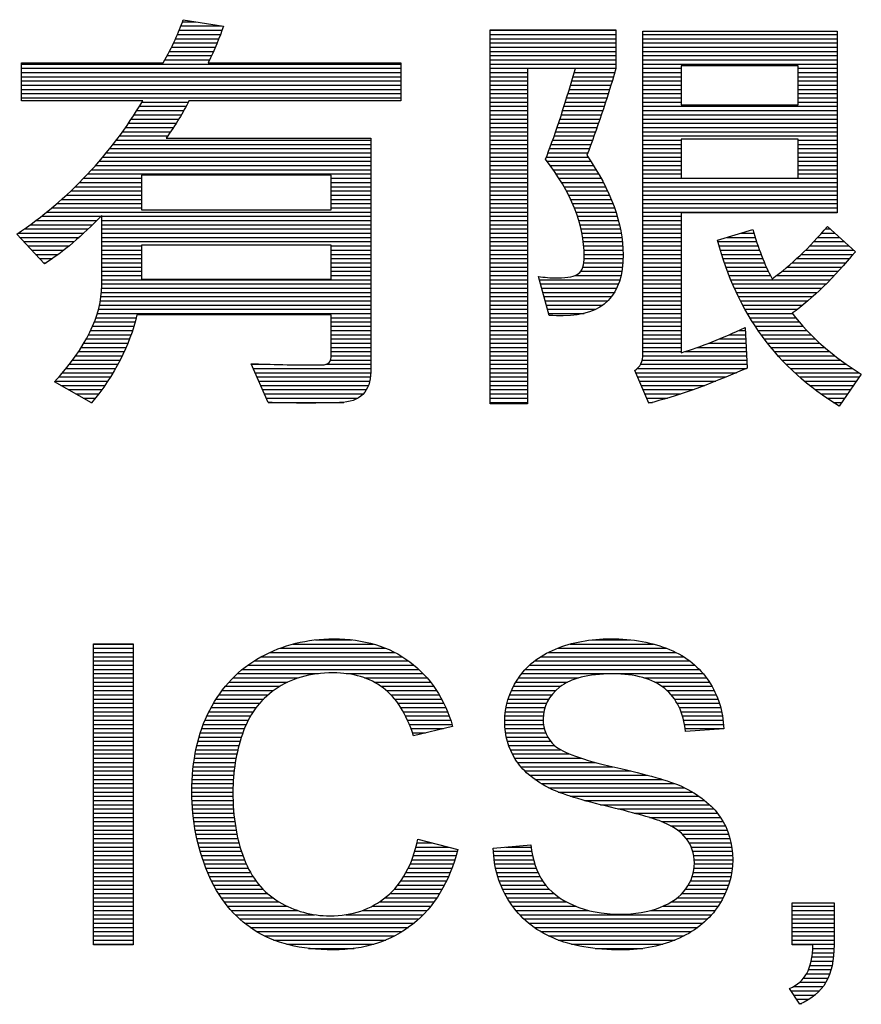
# Model space of a CAD drawing. Header units: millimetres. Extents: x 0 to 1105, y 0 to 772.
# Tile 25 of 50: x 382 to 417, y 91 to 132. Entities that reach past the tile are written whole.
import ezdxf

# ---------------------------------------------------------------- set-up
doc = ezdxf.new("R2010")
doc.units = ezdxf.units.MM
doc.header["$LTSCALE"] = 60.775
doc.layers.get('0').update_dxf_attribs({"linetype": 'CONTINUOUS'})

msp = doc.modelspace()

# ---------------------------------------------------------------- linework, layer by layer
at = {"color": 4, "linetype": 'Continuous'}
for p, q in [((388.296, 131.557), (389.993, 131.557)), ((388.361, 131.734), (388.917, 131.734)), ((388.39, 131.821), (390.072, 131.544)), ((388.152, 131.203), (389.952, 131.203)), ((388.227, 131.38), (390.016, 131.38)), ((401.238, 115.746), (401.238, 131.401)), ((401.238, 131.401), (406.505, 131.401)), ((401.238, 131.38), (406.505, 131.38)), ((401.238, 131.203), (406.505, 131.203)), ((406.505, 131.401), (406.505, 129.771)), ((407.636, 117.841), (407.636, 131.346)), ((407.636, 131.346), (415.762, 131.346)), ((407.636, 131.203), (415.762, 131.203)), ((415.762, 131.346), (415.762, 123.738)), ((387.904, 130.672), (389.737, 130.672)), ((387.991, 130.849), (389.812, 130.849)), ((388.074, 131.026), (389.884, 131.026)), ((401.238, 131.026), (406.505, 131.026)), ((401.238, 130.849), (406.505, 130.849)), ((401.238, 130.672), (406.505, 130.672)), ((407.636, 131.026), (415.762, 131.026)), ((407.636, 130.849), (415.762, 130.849)), ((407.636, 130.672), (415.762, 130.672)), ((387.72, 130.318), (389.577, 130.318)), ((387.814, 130.495), (389.659, 130.495)), ((401.238, 130.495), (406.505, 130.495)), ((401.238, 130.318), (406.505, 130.318)), ((407.636, 130.495), (415.762, 130.495)), ((407.636, 130.318), (415.762, 130.318)), ((381.618, 128.424), (381.618, 130.011)), ((381.618, 130.011), (387.551, 130.011)), ((381.618, 129.964), (397.495, 129.964)), ((387.623, 130.141), (389.493, 130.141)), ((389.43, 130.011), (397.495, 130.011)), ((397.495, 130.011), (397.495, 128.424)), ((401.238, 130.141), (406.505, 130.141)), ((401.238, 129.964), (406.505, 129.964)), ((407.636, 130.141), (415.762, 130.141)), ((407.636, 129.964), (415.762, 129.964)), ((414.131, 129.886), (409.23, 129.886)), ((409.23, 129.886), (409.23, 128.257)), ((414.131, 128.257), (414.131, 129.886)), ((381.618, 129.787), (397.495, 129.787)), ((381.618, 129.61), (397.495, 129.61)), ((381.618, 129.433), (397.495, 129.433)), ((401.238, 129.787), (406.505, 129.787)), ((401.238, 129.61), (402.807, 129.61)), ((401.238, 129.433), (402.807, 129.433)), ((404.811, 129.771), (402.807, 129.771)), ((402.807, 129.771), (402.807, 115.746)), ((404.712, 129.433), (406.404, 129.433)), ((404.764, 129.61), (406.457, 129.61)), ((407.636, 129.787), (409.23, 129.787)), ((407.636, 129.61), (409.23, 129.61)), ((407.636, 129.433), (409.23, 129.433)), ((414.131, 129.787), (415.762, 129.787)), ((414.131, 129.61), (415.762, 129.61)), ((414.131, 129.433), (415.762, 129.433)), ((381.618, 129.256), (397.495, 129.256)), ((381.618, 129.079), (397.495, 129.079)), ((401.238, 129.256), (402.807, 129.256)), ((401.238, 129.079), (402.807, 129.079)), ((404.606, 129.079), (406.296, 129.079)), ((404.659, 129.256), (406.351, 129.256)), ((407.636, 129.256), (409.23, 129.256)), ((407.636, 129.079), (409.23, 129.079)), ((414.131, 129.256), (415.762, 129.256)), ((414.131, 129.079), (415.762, 129.079)), ((381.618, 128.902), (397.495, 128.902)), ((381.618, 128.725), (397.495, 128.725)), ((401.238, 128.902), (402.807, 128.902)), ((401.238, 128.725), (402.807, 128.725)), ((404.498, 128.725), (406.186, 128.725)), ((404.552, 128.902), (406.241, 128.902)), ((407.636, 128.902), (409.23, 128.902)), ((407.636, 128.725), (409.23, 128.725)), ((414.131, 128.902), (415.762, 128.902)), ((414.131, 128.725), (415.762, 128.725)), ((381.618, 128.548), (397.495, 128.548)), ((386.696, 128.424), (381.618, 128.424)), ((386.558, 128.194), (388.512, 128.194)), ((386.665, 128.371), (388.604, 128.371)), ((397.495, 128.424), (388.63, 128.424)), ((401.238, 128.548), (402.807, 128.548)), ((401.238, 128.371), (402.807, 128.371)), ((401.238, 128.194), (402.807, 128.194)), ((404.332, 128.194), (406.015, 128.194)), ((404.388, 128.371), (406.072, 128.371)), ((404.443, 128.548), (406.129, 128.548)), ((407.636, 128.548), (409.23, 128.548)), ((407.636, 128.371), (409.23, 128.371)), ((407.636, 128.194), (415.762, 128.194)), ((409.23, 128.257), (414.131, 128.257)), ((414.131, 128.548), (415.762, 128.548)), ((414.131, 128.371), (415.762, 128.371)), ((386.335, 127.84), (388.314, 127.84)), ((386.448, 128.017), (388.416, 128.017)), ((401.238, 128.017), (402.807, 128.017)), ((401.238, 127.84), (402.807, 127.84)), ((404.219, 127.84), (405.897, 127.84)), ((404.276, 128.017), (405.956, 128.017)), ((407.636, 128.017), (415.762, 128.017)), ((407.636, 127.84), (415.762, 127.84)), ((386.1, 127.486), (388.098, 127.486)), ((386.219, 127.663), (388.208, 127.663)), ((401.238, 127.663), (402.807, 127.663)), ((401.238, 127.486), (402.807, 127.486)), ((404.102, 127.486), (405.776, 127.486)), ((404.161, 127.663), (405.837, 127.663)), ((407.636, 127.663), (415.762, 127.663)), ((407.636, 127.486), (415.762, 127.486)), ((385.724, 126.955), (387.744, 126.955)), ((385.853, 127.132), (387.866, 127.132)), ((385.978, 127.309), (387.984, 127.309)), ((401.238, 127.309), (402.807, 127.309)), ((401.238, 127.132), (402.807, 127.132)), ((401.238, 126.955), (402.807, 126.955)), ((403.921, 126.955), (405.588, 126.955)), ((403.983, 127.132), (405.652, 127.132)), ((404.043, 127.309), (405.714, 127.309)), ((407.636, 127.309), (415.762, 127.309)), ((407.636, 127.132), (415.762, 127.132)), ((407.636, 126.955), (415.762, 126.955)), ((385.456, 126.601), (396.239, 126.601)), ((385.592, 126.778), (396.239, 126.778)), ((387.676, 126.858), (396.239, 126.858)), ((396.239, 126.858), (396.239, 117.075)), ((401.238, 126.778), (402.807, 126.778)), ((401.238, 126.601), (402.807, 126.601)), ((403.795, 126.601), (405.459, 126.601)), ((403.859, 126.778), (405.524, 126.778)), ((407.636, 126.778), (409.23, 126.778)), ((407.636, 126.601), (409.23, 126.601)), ((414.131, 126.821), (409.23, 126.821)), ((409.23, 126.821), (409.23, 125.191)), ((414.131, 125.191), (414.131, 126.821)), ((414.131, 126.778), (415.762, 126.778)), ((414.131, 126.601), (415.762, 126.601)), ((385.174, 126.247), (396.239, 126.247)), ((385.317, 126.424), (396.239, 126.424)), ((401.238, 126.424), (402.807, 126.424)), ((401.238, 126.247), (402.807, 126.247)), ((403.662, 126.247), (405.326, 126.247)), ((403.729, 126.424), (405.393, 126.424)), ((407.636, 126.424), (409.23, 126.424)), ((407.636, 126.247), (409.23, 126.247)), ((414.131, 126.424), (415.762, 126.424)), ((414.131, 126.247), (415.762, 126.247)), ((384.721, 125.716), (396.239, 125.716)), ((384.876, 125.893), (396.239, 125.893)), ((385.027, 126.07), (396.239, 126.07)), ((401.238, 126.07), (402.807, 126.07)), ((401.238, 125.893), (402.807, 125.893)), ((401.238, 125.716), (402.807, 125.716)), ((403.593, 126.07), (405.336, 126.07)), ((403.62, 125.893), (405.454, 125.893)), ((403.754, 125.716), (405.568, 125.716)), ((407.636, 126.07), (409.23, 126.07)), ((407.636, 125.893), (409.23, 125.893)), ((407.636, 125.716), (409.23, 125.716)), ((414.131, 126.07), (415.762, 126.07)), ((414.131, 125.893), (415.762, 125.893)), ((414.131, 125.716), (415.762, 125.716)), ((384.397, 125.362), (396.239, 125.362)), ((384.561, 125.539), (396.239, 125.539)), ((394.59, 125.307), (386.642, 125.307)), ((386.642, 125.307), (386.642, 123.863)), ((394.59, 123.863), (394.59, 125.307)), ((401.238, 125.539), (402.807, 125.539)), ((401.238, 125.362), (402.807, 125.362)), ((403.882, 125.539), (405.677, 125.539)), ((404.004, 125.362), (405.782, 125.362)), ((407.636, 125.539), (409.23, 125.539)), ((407.636, 125.362), (409.23, 125.362)), ((414.131, 125.539), (415.762, 125.539)), ((414.131, 125.362), (415.762, 125.362)), ((384.054, 125.008), (386.642, 125.008)), ((384.228, 125.185), (386.642, 125.185)), ((394.59, 125.185), (396.239, 125.185)), ((394.59, 125.008), (396.239, 125.008)), ((401.238, 125.185), (402.807, 125.185)), ((401.238, 125.008), (402.807, 125.008)), ((404.12, 125.185), (405.882, 125.185)), ((404.23, 125.008), (405.977, 125.008)), ((407.636, 125.185), (415.762, 125.185)), ((407.636, 125.008), (415.762, 125.008)), ((409.23, 125.191), (414.131, 125.191)), ((383.5, 124.477), (386.642, 124.477)), ((383.69, 124.654), (386.642, 124.654)), ((383.875, 124.831), (386.642, 124.831)), ((394.59, 124.831), (396.239, 124.831)), ((394.59, 124.654), (396.239, 124.654)), ((394.59, 124.477), (396.239, 124.477)), ((401.238, 124.831), (402.807, 124.831)), ((401.238, 124.654), (402.807, 124.654)), ((401.238, 124.477), (402.807, 124.477)), ((404.334, 124.831), (406.068, 124.831)), ((404.432, 124.654), (406.153, 124.654)), ((404.524, 124.477), (406.234, 124.477)), ((407.636, 124.831), (415.762, 124.831)), ((407.636, 124.654), (415.762, 124.654)), ((407.636, 124.477), (415.762, 124.477)), ((383.103, 124.123), (386.642, 124.123)), ((383.305, 124.3), (386.642, 124.3)), ((394.59, 124.3), (396.239, 124.3)), ((394.59, 124.123), (396.239, 124.123)), ((401.238, 124.3), (402.807, 124.3)), ((401.238, 124.123), (402.807, 124.123)), ((404.611, 124.3), (406.31, 124.3)), ((404.691, 124.123), (406.381, 124.123)), ((407.636, 124.3), (415.762, 124.3)), ((407.636, 124.123), (415.762, 124.123)), ((382.68, 123.769), (396.239, 123.769)), ((382.895, 123.946), (386.642, 123.946)), ((386.642, 123.863), (394.59, 123.863)), ((394.59, 123.946), (396.239, 123.946)), ((401.238, 123.946), (402.807, 123.946)), ((401.238, 123.769), (402.807, 123.769)), ((404.765, 123.946), (406.446, 123.946)), ((404.833, 123.769), (406.507, 123.769)), ((407.636, 123.946), (415.762, 123.946)), ((407.636, 123.769), (415.762, 123.769)), ((415.762, 123.738), (409.23, 123.738)), ((409.23, 123.738), (409.23, 117.878)), ((381.991, 123.238), (384.598, 123.238)), ((382.229, 123.415), (384.776, 123.415)), ((382.458, 123.592), (384.949, 123.592)), ((384.978, 120.691), (384.978, 123.622)), ((384.978, 123.592), (396.239, 123.592)), ((384.978, 123.415), (396.239, 123.415)), ((384.978, 123.238), (396.239, 123.238)), ((401.238, 123.592), (402.807, 123.592)), ((401.238, 123.415), (402.807, 123.415)), ((401.238, 123.238), (402.807, 123.238)), ((404.894, 123.592), (406.562, 123.592)), ((404.95, 123.415), (406.612, 123.415)), ((405, 123.238), (406.656, 123.238)), ((407.636, 123.592), (409.23, 123.592)), ((407.636, 123.415), (409.23, 123.415)), ((407.636, 123.238), (409.23, 123.238)), ((382.588, 121.6), (381.423, 122.838)), ((381.492, 122.884), (384.226, 122.884)), ((381.746, 123.061), (384.415, 123.061)), ((384.978, 123.061), (396.239, 123.061)), ((384.978, 122.884), (396.239, 122.884)), ((401.238, 123.061), (402.807, 123.061)), ((401.238, 122.884), (402.807, 122.884)), ((405.043, 123.061), (406.695, 123.061)), ((405.081, 122.884), (406.728, 122.884)), ((407.636, 123.061), (409.23, 123.061)), ((407.636, 122.884), (409.23, 122.884)), ((410.762, 122.589), (412.234, 123.045)), ((411.716, 122.884), (412.28, 122.884)), ((415.113, 122.884), (415.674, 122.884)), ((415.268, 123.061), (415.479, 123.061)), ((415.36, 123.169), (416.528, 122.108)), ((381.546, 122.707), (384.03, 122.707)), ((381.713, 122.53), (383.827, 122.53)), ((384.978, 122.707), (396.239, 122.707)), ((384.978, 122.53), (396.239, 122.53)), ((401.238, 122.707), (402.807, 122.707)), ((401.238, 122.53), (402.807, 122.53)), ((405.112, 122.707), (406.755, 122.707)), ((405.137, 122.53), (406.777, 122.53)), ((407.636, 122.707), (409.23, 122.707)), ((407.636, 122.53), (409.23, 122.53)), ((410.778, 122.53), (412.391, 122.53)), ((411.145, 122.707), (412.334, 122.707)), ((414.79, 122.53), (416.063, 122.53)), ((414.954, 122.707), (415.869, 122.707)), ((381.88, 122.353), (383.616, 122.353)), ((382.046, 122.176), (383.395, 122.176)), ((382.213, 121.999), (383.163, 121.999)), ((384.978, 122.353), (386.642, 122.353)), ((384.978, 122.176), (386.642, 122.176)), ((384.978, 121.999), (386.642, 121.999)), ((394.59, 122.384), (386.642, 122.384)), ((386.642, 122.384), (386.642, 120.958)), ((394.59, 120.958), (394.59, 122.384)), ((394.59, 122.353), (396.239, 122.353)), ((394.59, 122.176), (396.239, 122.176)), ((394.59, 121.999), (396.239, 121.999)), ((401.238, 122.353), (402.807, 122.353)), ((401.238, 122.176), (402.807, 122.176)), ((401.238, 121.999), (402.807, 121.999)), ((405.156, 122.353), (406.793, 122.353)), ((405.169, 122.176), (406.803, 122.176)), ((405.175, 121.999), (406.806, 121.999)), ((407.636, 122.353), (409.23, 122.353)), ((407.636, 122.176), (409.23, 122.176)), ((407.636, 121.999), (409.23, 121.999)), ((410.826, 122.353), (412.45, 122.353)), ((410.877, 122.176), (412.513, 122.176)), ((410.931, 121.999), (412.579, 121.999)), ((414.263, 121.999), (416.437, 121.999)), ((414.445, 122.176), (416.453, 122.176)), ((414.621, 122.353), (416.258, 122.353)), ((382.379, 121.822), (382.918, 121.822)), ((382.546, 121.645), (382.657, 121.645)), ((384.978, 121.822), (386.642, 121.822)), ((384.978, 121.645), (386.642, 121.645)), ((394.59, 121.822), (396.239, 121.822)), ((394.59, 121.645), (396.239, 121.645)), ((401.238, 121.822), (402.807, 121.822)), ((401.238, 121.645), (402.807, 121.645)), ((405.16, 121.645), (406.794, 121.645)), ((405.175, 121.822), (406.804, 121.822)), ((407.636, 121.822), (409.23, 121.822)), ((407.636, 121.645), (409.23, 121.645)), ((410.987, 121.822), (412.649, 121.822)), ((411.047, 121.645), (412.723, 121.645)), ((413.878, 121.645), (416.134, 121.645)), ((414.075, 121.822), (416.287, 121.822)), ((384.978, 121.468), (386.642, 121.468)), ((384.978, 121.291), (386.642, 121.291)), ((394.59, 121.468), (396.239, 121.468)), ((394.59, 121.291), (396.239, 121.291)), ((401.238, 121.468), (402.807, 121.468)), ((401.238, 121.291), (402.807, 121.291)), ((405.038, 121.291), (406.753, 121.291)), ((405.121, 121.468), (406.778, 121.468)), ((407.636, 121.468), (409.23, 121.468)), ((407.636, 121.291), (409.23, 121.291)), ((411.108, 121.468), (412.802, 121.468)), ((411.173, 121.291), (412.884, 121.291)), ((413.456, 121.291), (415.816, 121.291)), ((413.672, 121.468), (415.977, 121.468)), ((384.978, 121.114), (386.642, 121.114)), ((384.978, 120.937), (396.239, 120.937)), ((384.978, 120.76), (396.239, 120.76)), ((386.642, 120.958), (394.59, 120.958)), ((394.59, 121.114), (396.239, 121.114)), ((401.238, 121.114), (402.807, 121.114)), ((401.238, 120.937), (402.807, 120.937)), ((401.238, 120.76), (402.807, 120.76)), ((403.717, 119.444), (403.26, 121.074)), ((403.299, 120.937), (406.672, 120.937)), ((403.348, 120.76), (406.612, 120.76)), ((404.806, 121.114), (406.718, 121.114)), ((407.636, 121.114), (409.23, 121.114)), ((407.636, 120.937), (409.23, 120.937)), ((407.636, 120.76), (409.23, 120.76)), ((411.241, 121.114), (412.972, 121.114)), ((411.312, 120.937), (415.481, 120.937)), ((411.387, 120.76), (415.305, 120.76)), ((413.229, 121.114), (415.651, 121.114)), ((384.967, 120.406), (396.239, 120.406)), ((384.977, 120.583), (396.239, 120.583)), ((401.238, 120.583), (402.807, 120.583)), ((401.238, 120.406), (402.807, 120.406)), ((403.398, 120.583), (406.537, 120.583)), ((403.447, 120.406), (406.441, 120.406)), ((407.636, 120.583), (409.23, 120.583)), ((407.636, 120.406), (409.23, 120.406)), ((411.464, 120.583), (415.124, 120.583)), ((411.546, 120.406), (414.936, 120.406)), ((384.923, 120.052), (396.239, 120.052)), ((384.949, 120.229), (396.239, 120.229)), ((401.238, 120.229), (402.807, 120.229)), ((401.238, 120.052), (402.807, 120.052)), ((403.497, 120.229), (406.321, 120.229)), ((403.547, 120.052), (406.165, 120.052)), ((407.636, 120.229), (409.23, 120.229)), ((407.636, 120.052), (409.23, 120.052)), ((411.63, 120.229), (414.741, 120.229)), ((411.719, 120.052), (414.538, 120.052)), ((384.796, 119.521), (396.239, 119.521)), ((384.846, 119.698), (396.239, 119.698)), ((384.888, 119.875), (396.239, 119.875)), ((401.238, 119.875), (402.807, 119.875)), ((401.238, 119.698), (402.807, 119.698)), ((401.238, 119.521), (402.807, 119.521)), ((403.596, 119.875), (405.958, 119.875)), ((403.646, 119.698), (405.666, 119.698)), ((403.695, 119.521), (405.17, 119.521)), ((407.636, 119.875), (409.23, 119.875)), ((407.636, 119.698), (409.23, 119.698)), ((407.636, 119.521), (409.23, 119.521)), ((411.811, 119.875), (414.325, 119.875)), ((411.908, 119.698), (414.101, 119.698)), ((412.009, 119.521), (413.893, 119.521)), ((384.672, 119.167), (386.379, 119.167)), ((384.738, 119.344), (386.427, 119.344)), ((394.59, 119.462), (386.456, 119.462)), ((394.59, 117.787), (394.59, 119.462)), ((394.59, 119.344), (396.239, 119.344)), ((394.59, 119.167), (396.239, 119.167)), ((401.238, 119.344), (402.807, 119.344)), ((401.238, 119.167), (402.807, 119.167)), ((407.636, 119.344), (409.23, 119.344)), ((407.636, 119.167), (409.23, 119.167)), ((412.114, 119.344), (414.033, 119.344)), ((412.223, 119.167), (414.181, 119.167)), ((384.52, 118.813), (386.271, 118.813)), ((384.6, 118.99), (386.327, 118.99)), ((394.59, 118.99), (396.239, 118.99)), ((394.59, 118.813), (396.239, 118.813)), ((401.238, 118.99), (402.807, 118.99)), ((401.238, 118.813), (402.807, 118.813)), ((407.636, 118.99), (409.23, 118.99)), ((407.636, 118.813), (409.23, 118.813)), ((411.648, 118.813), (411.918, 118.813)), ((411.912, 118.936), (412.003, 117.236)), ((412.338, 118.99), (414.335, 118.99)), ((412.457, 118.813), (414.498, 118.813)), ((384.338, 118.459), (386.145, 118.459)), ((384.432, 118.636), (386.21, 118.636)), ((394.59, 118.636), (396.239, 118.636)), ((394.59, 118.459), (396.239, 118.459)), ((401.238, 118.636), (402.807, 118.636)), ((401.238, 118.459), (402.807, 118.459)), ((407.636, 118.636), (409.23, 118.636)), ((407.636, 118.459), (409.23, 118.459)), ((410.839, 118.459), (411.937, 118.459)), ((411.254, 118.636), (411.928, 118.636)), ((412.582, 118.636), (414.668, 118.636)), ((412.712, 118.459), (414.848, 118.459)), ((384.015, 117.928), (385.921, 117.928)), ((384.129, 118.105), (386, 118.105)), ((384.237, 118.282), (386.075, 118.282)), ((394.59, 118.282), (396.239, 118.282)), ((394.59, 118.105), (396.239, 118.105)), ((394.59, 117.928), (396.239, 117.928)), ((401.238, 118.282), (402.807, 118.282)), ((401.238, 118.105), (402.807, 118.105)), ((401.238, 117.928), (402.807, 117.928)), ((407.636, 118.282), (409.23, 118.282)), ((407.636, 118.105), (409.23, 118.105)), ((407.636, 117.928), (409.23, 117.928)), ((409.391, 117.928), (411.966, 117.928)), ((409.918, 118.105), (411.956, 118.105)), ((410.396, 118.282), (411.947, 118.282)), ((412.848, 118.282), (415.036, 118.282)), ((412.99, 118.105), (415.235, 118.105)), ((413.139, 117.928), (415.445, 117.928)), ((383.767, 117.574), (385.748, 117.574)), ((383.894, 117.751), (385.837, 117.751)), ((394.556, 117.574), (396.239, 117.574)), ((394.59, 117.751), (396.239, 117.751)), ((401.238, 117.751), (402.807, 117.751)), ((401.238, 117.574), (402.807, 117.574)), ((407.606, 117.574), (411.985, 117.574)), ((407.633, 117.751), (411.975, 117.751)), ((413.294, 117.751), (415.666, 117.751)), ((413.456, 117.574), (415.899, 117.574)), ((383.494, 117.22), (385.556, 117.22)), ((383.633, 117.397), (385.654, 117.397)), ((391.945, 115.801), (391.24, 117.422)), ((391.25, 117.397), (391.948, 117.397)), ((391.327, 117.22), (396.239, 117.22)), ((394.377, 117.397), (396.239, 117.397)), ((401.238, 117.397), (402.807, 117.397)), ((401.238, 117.22), (402.807, 117.22)), ((407.877, 115.765), (407.29, 117.13)), ((407.406, 117.22), (411.966, 117.22)), ((407.539, 117.397), (411.994, 117.397)), ((413.627, 117.397), (416.146, 117.397)), ((413.805, 117.22), (416.408, 117.22)), ((384.559, 115.783), (383.008, 116.656)), ((383.038, 116.689), (385.229, 116.689)), ((383.196, 116.866), (385.343, 116.866)), ((383.348, 117.043), (385.452, 117.043)), ((391.404, 117.043), (396.238, 117.043)), ((391.481, 116.866), (396.228, 116.866)), ((391.558, 116.689), (396.199, 116.689)), ((401.238, 117.043), (402.807, 117.043)), ((401.238, 116.866), (402.807, 116.866)), ((401.238, 116.689), (402.807, 116.689)), ((407.327, 117.043), (411.551, 117.043)), ((407.403, 116.866), (411.125, 116.866)), ((407.479, 116.689), (410.684, 116.689)), ((413.991, 117.043), (416.685, 117.043)), ((414.187, 116.866), (416.693, 116.866)), ((414.393, 116.689), (416.571, 116.689)), ((416.777, 116.987), (415.85, 115.649)), ((383.263, 116.512), (385.109, 116.512)), ((383.577, 116.335), (384.984, 116.335)), ((391.635, 116.512), (396.147, 116.512)), ((391.712, 116.335), (396.063, 116.335)), ((401.238, 116.512), (402.807, 116.512)), ((401.238, 116.335), (402.807, 116.335)), ((407.555, 116.512), (410.224, 116.512)), ((407.631, 116.335), (409.742, 116.335)), ((414.61, 116.512), (416.448, 116.512)), ((414.837, 116.335), (416.325, 116.335)), ((383.892, 116.158), (384.854, 116.158)), ((384.206, 115.981), (384.718, 115.981)), ((391.789, 116.158), (395.932, 116.158)), ((391.866, 115.981), (395.708, 115.981)), ((401.238, 116.158), (402.807, 116.158)), ((401.238, 115.981), (402.807, 115.981)), ((407.707, 116.158), (409.228, 116.158)), ((407.784, 115.981), (408.669, 115.981)), ((415.078, 116.158), (416.202, 116.158)), ((415.332, 115.981), (416.08, 115.981)), ((384.521, 115.804), (384.576, 115.804)), ((391.943, 115.804), (395.118, 115.804)), ((401.238, 115.804), (402.807, 115.804)), ((402.807, 115.746), (401.238, 115.746)), ((407.86, 115.804), (408.034, 115.804)), ((415.601, 115.804), (415.957, 115.804)), ((384.63, 93.099), (384.63, 105.692)), ((384.63, 105.692), (386.296, 105.692)), ((384.63, 105.687), (386.296, 105.687)), ((384.63, 105.51), (386.296, 105.51)), ((386.296, 105.692), (386.296, 93.099)), ((392.434, 105.51), (396.873, 105.51)), ((392.986, 105.687), (396.362, 105.687)), ((393.931, 105.864), (395.455, 105.864)), ((404.054, 105.51), (408.616, 105.51)), ((404.587, 105.687), (408.073, 105.687)), ((405.516, 105.864), (407.103, 105.864)), ((384.63, 105.333), (386.296, 105.333)), ((384.63, 105.156), (386.296, 105.156)), ((391.661, 105.156), (397.564, 105.156)), ((392.012, 105.333), (397.254, 105.333)), ((403.351, 105.156), (409.335, 105.156)), ((403.66, 105.333), (409.018, 105.333)), ((384.63, 104.979), (386.296, 104.979)), ((384.63, 104.802), (386.296, 104.802)), ((391.097, 104.802), (398.054, 104.802)), ((391.359, 104.979), (397.826, 104.979)), ((402.888, 104.802), (409.814, 104.802)), ((403.098, 104.979), (409.595, 104.979)), ((384.63, 104.625), (386.296, 104.625)), ((384.63, 104.448), (386.296, 104.448)), ((384.63, 104.271), (386.296, 104.271)), ((390.474, 104.271), (393.21, 104.271)), ((390.659, 104.448), (394.054, 104.448)), ((390.865, 104.625), (398.256, 104.625)), ((395.215, 104.448), (398.436, 104.448)), ((395.979, 104.271), (398.598, 104.271)), ((402.428, 104.271), (404.945, 104.271)), ((402.558, 104.448), (410.161, 104.448)), ((402.71, 104.625), (410, 104.625)), ((407.674, 104.271), (410.3, 104.271)), ((384.63, 104.094), (386.296, 104.094)), ((384.63, 103.917), (386.296, 103.917)), ((390.153, 103.917), (392.434, 103.917)), ((390.306, 104.094), (392.761, 104.094)), ((396.38, 104.094), (398.745, 104.094)), ((396.669, 103.917), (398.877, 103.917)), ((402.216, 103.917), (404.193, 103.917)), ((402.315, 104.094), (404.482, 104.094)), ((408.131, 104.094), (410.421, 104.094)), ((408.428, 103.917), (410.528, 103.917)), ((384.63, 103.74), (386.296, 103.74)), ((384.63, 103.563), (386.296, 103.563)), ((389.886, 103.563), (391.953, 103.563)), ((390.014, 103.74), (392.173, 103.74)), ((396.897, 103.74), (398.997, 103.74)), ((397.084, 103.563), (399.106, 103.563)), ((402.057, 103.563), (403.822, 103.563)), ((402.13, 103.74), (403.986, 103.74)), ((408.646, 103.74), (410.621, 103.74)), ((408.816, 103.563), (410.704, 103.563)), ((384.63, 103.386), (386.296, 103.386)), ((384.63, 103.209), (386.296, 103.209)), ((389.661, 103.209), (391.597, 103.209)), ((389.769, 103.386), (391.763, 103.386)), ((397.241, 103.386), (399.206, 103.386)), ((397.377, 103.209), (399.297, 103.209)), ((401.946, 103.209), (403.599, 103.209)), ((401.995, 103.386), (403.695, 103.386)), ((408.953, 103.386), (410.775, 103.386)), ((409.064, 103.209), (410.836, 103.209)), ((384.63, 103.032), (386.296, 103.032)), ((384.63, 102.855), (386.296, 102.855)), ((384.63, 102.678), (386.296, 102.678)), ((389.385, 102.678), (391.212, 102.678)), ((389.469, 102.855), (391.324, 102.855)), ((389.561, 103.032), (391.452, 103.032)), ((397.496, 103.032), (399.379, 103.032)), ((397.602, 102.855), (399.455, 102.855)), ((397.696, 102.678), (399.523, 102.678)), ((401.861, 102.678), (403.461, 102.678)), ((401.879, 102.855), (403.485, 102.855)), ((401.907, 103.032), (403.53, 103.032)), ((409.154, 103.032), (410.887, 103.032)), ((409.228, 102.855), (410.929, 102.855)), ((409.288, 102.678), (410.963, 102.678)), ((384.63, 102.501), (386.296, 102.501)), ((384.63, 102.324), (386.296, 102.324)), ((389.236, 102.324), (391.027, 102.324)), ((389.307, 102.501), (391.114, 102.501)), ((397.781, 102.501), (399.586, 102.501)), ((397.857, 102.324), (399.642, 102.324)), ((399.668, 102.238), (398.029, 101.851)), ((401.853, 102.501), (403.457, 102.501)), ((401.854, 102.324), (403.47, 102.324)), ((409.337, 102.501), (410.989, 102.501)), ((409.375, 102.324), (411.007, 102.324)), ((384.63, 102.147), (386.296, 102.147)), ((384.63, 101.97), (386.296, 101.97)), ((389.111, 101.97), (390.885, 101.97)), ((389.17, 102.147), (390.951, 102.147)), ((397.927, 102.147), (399.284, 102.147)), ((397.99, 101.97), (398.535, 101.97)), ((401.865, 102.147), (403.504, 102.147)), ((401.886, 101.97), (403.561, 101.97)), ((409.404, 102.147), (411.018, 102.147)), ((411.018, 102.144), (409.42, 102.024)), ((384.63, 101.793), (386.296, 101.793)), ((384.63, 101.616), (386.296, 101.616)), ((384.63, 101.439), (386.296, 101.439)), ((388.964, 101.439), (390.723, 101.439)), ((389.008, 101.616), (390.772, 101.616)), ((389.057, 101.793), (390.826, 101.793)), ((401.917, 101.793), (403.648, 101.793)), ((401.96, 101.616), (403.77, 101.616)), ((402.016, 101.439), (403.938, 101.439)), ((384.63, 101.262), (386.296, 101.262)), ((384.63, 101.085), (386.296, 101.085)), ((388.89, 101.085), (390.638, 101.085)), ((388.925, 101.262), (390.678, 101.262)), ((402.085, 101.262), (404.188, 101.262)), ((402.168, 101.085), (404.56, 101.085)), ((384.63, 100.908), (386.296, 100.908)), ((384.63, 100.731), (386.296, 100.731)), ((388.834, 100.731), (390.57, 100.731)), ((388.86, 100.908), (390.602, 100.908)), ((402.267, 100.908), (405.049, 100.908)), ((402.385, 100.731), (405.654, 100.731)), ((384.63, 100.554), (386.296, 100.554)), ((384.63, 100.377), (386.296, 100.377)), ((384.63, 100.2), (386.296, 100.2)), ((388.778, 100.2), (390.503, 100.2)), ((388.793, 100.377), (390.521, 100.377)), ((388.811, 100.554), (390.544, 100.554)), ((402.525, 100.554), (406.372, 100.554)), ((402.688, 100.377), (407.128, 100.377)), ((402.88, 100.2), (407.822, 100.2)), ((384.63, 100.023), (386.296, 100.023)), ((384.63, 99.846), (386.296, 99.846)), ((388.759, 99.846), (390.478, 99.846)), ((388.767, 100.023), (390.488, 100.023)), ((403.105, 100.023), (408.44, 100.023)), ((403.372, 99.846), (408.966, 99.846)), ((384.63, 99.669), (386.296, 99.669)), ((384.63, 99.492), (386.296, 99.492)), ((388.752, 99.492), (390.471, 99.492)), ((388.754, 99.669), (390.473, 99.669)), ((403.689, 99.669), (409.376, 99.669)), ((404.092, 99.492), (409.706, 99.492)), ((384.63, 99.315), (386.296, 99.315)), ((384.63, 99.138), (386.296, 99.138)), ((384.63, 98.961), (386.296, 98.961)), ((388.754, 99.315), (390.472, 99.315)), ((388.759, 99.138), (390.477, 99.138)), ((388.767, 98.961), (390.484, 98.961)), ((404.594, 99.315), (409.985, 99.315)), ((405.186, 99.138), (410.224, 99.138)), ((405.86, 98.961), (410.429, 98.961)), ((384.63, 98.784), (386.296, 98.784)), ((384.63, 98.607), (386.296, 98.607)), ((388.779, 98.784), (390.495, 98.784)), ((388.794, 98.607), (390.509, 98.607)), ((406.584, 98.784), (410.604, 98.784)), ((407.275, 98.607), (410.754, 98.607)), ((384.63, 98.43), (386.296, 98.43)), ((384.63, 98.253), (386.296, 98.253)), ((388.812, 98.43), (390.527, 98.43)), ((388.835, 98.253), (390.549, 98.253)), ((407.905, 98.43), (410.882, 98.43)), ((408.416, 98.253), (410.991, 98.253)), ((384.63, 98.076), (386.296, 98.076)), ((384.63, 97.899), (386.296, 97.899)), ((384.63, 97.722), (386.296, 97.722)), ((388.86, 98.076), (390.574, 98.076)), ((388.89, 97.899), (390.604, 97.899)), ((388.924, 97.722), (390.638, 97.722)), ((408.793, 98.076), (411.084, 98.076)), ((409.077, 97.899), (411.162, 97.899)), ((409.29, 97.722), (411.228, 97.722)), ((384.63, 97.545), (386.296, 97.545)), ((384.63, 97.368), (386.296, 97.368)), ((388.961, 97.545), (390.676, 97.545)), ((389.002, 97.368), (390.72, 97.368)), ((398.183, 97.368), (398.796, 97.368)), ((398.217, 97.515), (399.885, 97.093)), ((401.371, 97.145), (402.943, 97.283)), ((409.449, 97.545), (411.281, 97.545)), ((409.569, 97.368), (411.323, 97.368)), ((384.63, 97.191), (386.296, 97.191)), ((384.63, 97.014), (386.296, 97.014)), ((389.048, 97.191), (390.769, 97.191)), ((389.097, 97.014), (390.823, 97.014)), ((398.087, 97.014), (399.864, 97.014)), ((398.138, 97.191), (399.495, 97.191)), ((401.376, 97.014), (402.982, 97.014)), ((401.894, 97.191), (402.955, 97.191)), ((409.658, 97.191), (411.354, 97.191)), ((409.721, 97.014), (411.376, 97.014)), ((384.63, 96.837), (386.296, 96.837)), ((384.63, 96.66), (386.296, 96.66)), ((384.63, 96.483), (386.296, 96.483)), ((389.151, 96.837), (390.883, 96.837)), ((389.209, 96.66), (390.95, 96.66)), ((389.272, 96.483), (391.026, 96.483)), ((397.893, 96.483), (399.703, 96.483)), ((397.966, 96.66), (399.762, 96.66)), ((398.03, 96.837), (399.815, 96.837)), ((401.389, 96.837), (403.016, 96.837)), ((401.408, 96.66), (403.057, 96.66)), ((401.434, 96.483), (403.108, 96.483)), ((409.762, 96.837), (411.389, 96.837)), ((409.784, 96.66), (411.393, 96.66)), ((409.789, 96.483), (411.389, 96.483)), ((384.63, 96.306), (386.296, 96.306)), ((384.63, 96.129), (386.296, 96.129)), ((389.339, 96.306), (391.11, 96.306)), ((389.411, 96.129), (391.206, 96.129)), ((397.722, 96.129), (399.571, 96.129)), ((397.813, 96.306), (399.64, 96.306)), ((401.468, 96.306), (403.169, 96.306)), ((401.509, 96.129), (403.242, 96.129)), ((409.747, 96.129), (411.353, 96.129)), ((409.777, 96.306), (411.375, 96.306)), ((384.63, 95.952), (386.296, 95.952)), ((384.63, 95.775), (386.296, 95.775)), ((389.488, 95.952), (391.314, 95.952)), ((389.572, 95.775), (391.437, 95.775)), ((397.504, 95.775), (399.415, 95.775)), ((397.619, 95.952), (399.496, 95.952)), ((401.558, 95.952), (403.329, 95.952)), ((401.617, 95.775), (403.433, 95.775)), ((409.628, 95.775), (411.277, 95.775)), ((409.698, 95.952), (411.32, 95.952)), ((384.63, 95.598), (386.296, 95.598)), ((384.63, 95.421), (386.296, 95.421)), ((384.63, 95.244), (386.296, 95.244)), ((389.663, 95.598), (391.576, 95.598)), ((389.761, 95.421), (391.737, 95.421)), ((389.868, 95.244), (391.924, 95.244)), ((397.048, 95.244), (399.126, 95.244)), ((397.222, 95.421), (399.231, 95.421)), ((397.372, 95.598), (399.326, 95.598)), ((401.684, 95.598), (403.56, 95.598)), ((401.761, 95.421), (403.716, 95.421)), ((401.848, 95.244), (403.908, 95.244)), ((409.268, 95.244), (411.085, 95.244)), ((409.418, 95.421), (411.16, 95.421)), ((409.535, 95.598), (411.224, 95.598)), ((384.63, 95.067), (386.296, 95.067)), ((384.63, 94.89), (386.296, 94.89)), ((389.983, 95.067), (392.145, 95.067)), ((390.11, 94.89), (392.414, 94.89)), ((396.598, 94.89), (398.889, 94.89)), ((396.842, 95.067), (399.013, 95.067)), ((401.946, 95.067), (404.146, 95.067)), ((402.055, 94.89), (404.443, 94.89)), ((408.815, 94.89), (410.898, 94.89)), ((409.072, 95.067), (410.998, 95.067)), ((413.876, 93.099), (413.876, 94.861)), ((413.876, 94.861), (415.638, 94.861)), ((415.638, 94.861), (415.638, 93.099)), ((384.63, 94.713), (386.296, 94.713)), ((384.63, 94.536), (386.296, 94.536)), ((390.248, 94.713), (392.745, 94.713)), ((390.399, 94.536), (393.172, 94.536)), ((395.894, 94.536), (398.604, 94.536)), ((396.297, 94.713), (398.753, 94.713)), ((402.178, 94.713), (404.822, 94.713)), ((402.315, 94.536), (405.36, 94.536)), ((407.955, 94.536), (410.659, 94.536)), ((408.468, 94.713), (410.786, 94.713)), ((413.876, 94.713), (415.638, 94.713)), ((413.876, 94.536), (415.638, 94.536)), ((384.63, 94.359), (386.296, 94.359)), ((384.63, 94.182), (386.296, 94.182)), ((384.63, 94.005), (386.296, 94.005)), ((390.565, 94.359), (393.882, 94.359)), ((390.75, 94.182), (398.258, 94.182)), ((390.956, 94.005), (398.054, 94.005)), ((395.199, 94.359), (398.44, 94.359)), ((402.47, 94.359), (410.514, 94.359)), ((402.645, 94.182), (410.347, 94.182)), ((402.845, 94.005), (410.156, 94.005)), ((413.876, 94.359), (415.638, 94.359)), ((413.876, 94.182), (415.638, 94.182)), ((413.876, 94.005), (415.638, 94.005)), ((384.63, 93.828), (386.296, 93.828)), ((384.63, 93.651), (386.296, 93.651)), ((391.188, 93.828), (397.824, 93.828)), ((391.455, 93.651), (397.56, 93.651)), ((403.076, 93.828), (409.934, 93.828)), ((403.349, 93.651), (409.673, 93.651)), ((413.876, 93.828), (415.638, 93.828)), ((413.876, 93.651), (415.638, 93.651)), ((384.63, 93.474), (386.296, 93.474)), ((384.63, 93.297), (386.296, 93.297)), ((391.775, 93.474), (397.251, 93.474)), ((392.174, 93.297), (396.875, 93.297)), ((403.677, 93.474), (409.362, 93.474)), ((404.088, 93.297), (408.978, 93.297)), ((413.876, 93.474), (415.638, 93.474)), ((413.876, 93.297), (415.638, 93.297)), ((384.63, 93.12), (386.296, 93.12)), ((386.296, 93.099), (384.63, 93.099)), ((392.714, 93.12), (396.379, 93.12)), ((393.642, 92.943), (395.554, 92.943)), ((404.649, 93.12), (408.472, 93.12)), ((405.631, 92.943), (407.634, 92.943)), ((413.876, 93.12), (415.638, 93.12)), ((414.753, 93.099), (413.876, 93.099)), ((414.731, 92.766), (415.627, 92.766)), ((414.745, 92.943), (415.636, 92.943)), ((414.676, 92.412), (415.588, 92.412)), ((414.708, 92.589), (415.612, 92.589)), ((414.57, 92.058), (415.512, 92.058)), ((414.632, 92.235), (415.555, 92.235)), ((414.188, 91.527), (415.293, 91.527)), ((414.361, 91.704), (415.384, 91.704)), ((414.484, 91.881), (415.456, 91.881)), ((414.204, 90.607), (413.774, 91.269)), ((413.836, 91.173), (415.028, 91.173)), ((413.935, 91.35), (415.176, 91.35)), ((413.951, 90.996), (414.841, 90.996)), ((414.066, 90.819), (414.6, 90.819)), ((414.181, 90.642), (414.281, 90.642))]:
    msp.add_line(p, q, dxfattribs=at)
for points in [[(387.551, 130.011), (387.937, 130.692), (388.217, 131.298), (388.39, 131.821)], [(390.072, 131.544), (389.92, 131.079), (389.704, 130.568), (389.43, 130.011)], [(403.555, 125.976), (403.899, 126.824), (404.318, 128.089), (404.811, 129.771)], [(406.505, 129.771), (406.113, 128.439), (405.705, 127.232), (405.286, 126.143)], [(381.423, 122.838), (383.601, 124.313), (385.362, 126.174), (386.696, 128.424)], [(388.63, 128.424), (388.393, 127.943), (388.074, 127.42), (387.676, 126.858)], [(384.978, 123.622), (384.169, 122.78), (383.372, 122.105), (382.588, 121.6)], [(412.234, 123.045), (412.453, 122.266), (412.724, 121.576), (413.043, 120.977)], [(413.043, 120.977), (413.834, 121.548), (414.606, 122.278), (415.36, 123.169)], [(415.85, 115.649), (413.262, 117.218), (411.565, 119.532), (410.762, 122.589)], [(416.528, 122.108), (415.625, 121.016), (414.743, 120.159), (413.882, 119.535)], [(383.008, 116.656), (384.321, 118.094), (384.978, 119.438), (384.978, 120.691)], [(413.882, 119.535), (414.649, 118.541), (415.613, 117.693), (416.777, 116.987)], [(386.456, 119.462), (386.146, 118.173), (385.514, 116.947), (384.559, 115.783)], [(409.23, 117.878), (410.069, 118.133), (410.963, 118.486), (411.912, 118.936)], [(407.29, 117.13), (407.521, 117.276), (407.636, 117.516), (407.636, 117.841)], [(396.239, 117.075), (396.239, 116.671), (396.129, 116.361), (395.913, 116.138)], [(412.003, 117.236), (410.355, 116.522), (408.981, 116.032), (407.877, 115.765)], [(395.913, 116.138), (395.694, 115.919), (395.369, 115.804), (394.928, 115.792)], [(389.503, 102.921), (390.004, 103.897), (390.717, 104.639), (391.643, 105.147)], [(402.392, 104.217), (402.753, 104.771), (403.28, 105.19), (403.972, 105.478)], [(408.754, 105.454), (409.467, 105.155), (410.015, 104.712), (410.399, 104.129)], [(397.873, 104.944), (398.733, 104.302), (399.331, 103.402), (399.668, 102.238)], [(410.399, 104.129), (410.78, 103.545), (410.988, 102.883), (411.018, 102.144)], [(392.236, 103.786), (391.585, 103.32), (391.127, 102.698), (390.867, 101.915)], [(398.029, 101.851), (397.736, 102.769), (397.314, 103.434), (396.757, 103.854)], [(409.42, 102.024), (409.332, 102.818), (409.041, 103.422), (408.546, 103.827)], [(403.946, 101.432), (404.268, 101.138), (405.104, 100.84), (406.458, 100.535)], [(403.638, 99.696), (403.037, 100.01), (402.588, 100.403), (402.292, 100.869)], [(406.458, 100.535), (407.813, 100.226), (408.743, 99.96), (409.247, 99.731)], [(406.068, 98.91), (404.913, 99.189), (404.101, 99.45), (403.638, 99.696)], [(409.247, 99.731), (409.98, 99.391), (410.522, 98.963), (410.871, 98.447)], [(408.311, 98.294), (407.971, 98.426), (407.226, 98.632), (406.068, 98.91)], [(409.443, 97.553), (409.214, 97.849), (408.836, 98.095), (408.311, 98.294)], [(396.903, 95.116), (397.551, 95.656), (397.988, 96.456), (398.217, 97.515)], [(402.943, 97.283), (403.016, 96.652), (403.189, 96.136), (403.462, 95.732)], [(399.885, 97.093), (399.536, 95.726), (398.906, 94.682), (398, 93.961)], [(402.061, 94.882), (401.624, 95.547), (401.392, 96.304), (401.371, 97.145)], [(390.937, 96.694), (391.25, 95.896), (391.734, 95.298), (392.394, 94.902)], [(391.359, 93.712), (390.509, 94.266), (389.861, 95.067), (389.418, 96.113)], [(403.462, 95.732), (403.735, 95.327), (404.157, 95.002), (404.728, 94.753)], [(408.344, 94.662), (408.83, 94.852), (409.194, 95.11), (409.431, 95.439)], [(403.875, 93.384), (403.104, 93.715), (402.5, 94.213), (402.061, 94.882)], [(414.495, 91.9), (414.65, 92.179), (414.735, 92.577), (414.753, 93.099)], [(415.638, 93.099), (415.638, 92.451), (415.524, 91.929), (415.295, 91.531)], [(413.774, 91.269), (414.099, 91.413), (414.339, 91.625), (414.495, 91.9)], [(415.295, 91.531), (415.063, 91.135), (414.7, 90.827), (414.204, 90.607)]]:
    msp.add_open_spline(points, degree=3, dxfattribs=at)
for points, knots in [([(405.286, 126.143), (406.298, 124.677), (406.806, 123.291), (406.806, 121.983), (406.806, 121.983), (406.806, 120.28), (405.97, 119.426), (404.294, 119.426), (404.294, 119.426), (404.118, 119.426), (403.923, 119.432), (403.717, 119.444)], [0, 0, 0, 0, 0.0625, 0.0625, 0.0625, 0.0625, 0.125, 0.125, 0.125, 0.125, 0.1875, 0.1875, 0.1875, 0.1875]), ([(404.945, 121.193), (405.1, 121.311), (405.176, 121.548), (405.176, 121.904), (405.176, 121.904), (405.176, 123.245), (404.638, 124.605), (403.555, 125.976)], [0.375, 0.375, 0.375, 0.375, 0.4375, 0.4375, 0.4375, 0.4375, 0.5, 0.5, 0.5, 0.5]), ([(403.26, 121.074), (403.495, 121.034), (403.765, 121.013), (404.072, 121.013), (404.072, 121.013), (404.501, 121.013), (404.79, 121.071), (404.945, 121.193)], [0.25, 0.25, 0.25, 0.25, 0.3125, 0.3125, 0.3125, 0.3125, 0.375, 0.375, 0.375, 0.375]), ([(391.24, 117.422), (392.012, 117.388), (393, 117.37), (394.207, 117.37), (394.207, 117.37), (394.463, 117.37), (394.59, 117.51), (394.59, 117.787)], [0.32142857, 0.32142857, 0.32142857, 0.32142857, 0.35714286, 0.35714286, 0.35714286, 0.35714287, 0.39285714, 0.39285714, 0.39285714, 0.39285714]), ([(394.928, 115.792), (394.49, 115.78), (394.055, 115.774), (393.627, 115.774), (393.627, 115.774), (392.945, 115.774), (392.383, 115.783), (391.945, 115.801)], [0.21428571, 0.21428571, 0.21428571, 0.21428571, 0.25, 0.25, 0.25, 0.25000001, 0.28571429, 0.28571429, 0.28571429, 0.28571429]), ([(391.643, 105.147), (392.567, 105.654), (393.584, 105.906), (394.695, 105.906), (394.695, 105.906), (395.956, 105.906), (397.014, 105.586), (397.873, 104.944)], [0.36363636, 0.36363636, 0.36363636, 0.36363636, 0.40909091, 0.40909091, 0.40909091, 0.40909092, 0.45454545, 0.45454545, 0.45454545, 0.45454545]), ([(403.972, 105.478), (404.667, 105.762), (405.435, 105.906), (406.282, 105.906), (406.282, 105.906), (407.218, 105.906), (408.039, 105.756), (408.754, 105.454)], [0.42857143, 0.42857143, 0.42857143, 0.42857143, 0.45714286, 0.45714286, 0.45714286, 0.45714287, 0.48571429, 0.48571429, 0.48571429, 0.48571429]), ([(396.757, 103.854), (396.203, 104.273), (395.504, 104.481), (394.66, 104.481), (394.66, 104.481), (393.693, 104.481), (392.886, 104.249), (392.236, 103.786)], [0.59090909, 0.59090909, 0.59090909, 0.59090909, 0.63636364, 0.63636364, 0.63636364, 0.63636365, 0.68181818, 0.68181818, 0.68181818, 0.68181818]), ([(408.546, 103.827), (408.05, 104.235), (407.32, 104.437), (406.353, 104.437), (406.353, 104.437), (405.344, 104.437), (404.611, 104.252), (404.148, 103.883)], [0.6, 0.6, 0.6, 0.6, 0.62857143, 0.62857143, 0.62857143, 0.62857144, 0.65714286, 0.65714286, 0.65714286, 0.65714286]), ([(402.292, 100.869), (401.999, 101.335), (401.852, 101.857), (401.852, 102.437), (401.852, 102.437), (401.852, 103.07), (402.031, 103.666), (402.392, 104.217)], [0.34285714, 0.34285714, 0.34285714, 0.34285714, 0.37142857, 0.37142857, 0.37142857, 0.37142858, 0.4, 0.4, 0.4, 0.4]), ([(404.148, 103.883), (403.688, 103.513), (403.456, 103.068), (403.456, 102.549), (403.456, 102.549), (403.456, 102.094), (403.62, 101.722), (403.946, 101.432)], [0.65714286, 0.65714286, 0.65714286, 0.65714286, 0.68571429, 0.68571429, 0.68571429, 0.6857143, 0.71428571, 0.71428571, 0.71428571, 0.71428571]), ([(389.418, 96.113), (388.975, 97.163), (388.752, 98.289), (388.752, 99.491), (388.752, 99.491), (388.752, 100.801), (389.001, 101.945), (389.503, 102.921)], [0.22727273, 0.22727273, 0.22727273, 0.22727273, 0.27272727, 0.27272727, 0.27272727, 0.27272728, 0.31818182, 0.31818182, 0.31818182, 0.31818182]), ([(390.867, 101.915), (390.603, 101.136), (390.471, 100.329), (390.471, 99.5), (390.471, 99.5), (390.471, 98.426), (390.626, 97.494), (390.937, 96.694)], [0.72727273, 0.72727273, 0.72727273, 0.72727273, 0.77272727, 0.77272727, 0.77272727, 0.77272728, 0.81818182, 0.81818182, 0.81818182, 0.81818182]), ([(410.871, 98.447), (411.22, 97.928), (411.393, 97.33), (411.393, 96.656), (411.393, 96.656), (411.393, 95.984), (411.202, 95.354), (410.818, 94.762), (410.818, 94.762), (410.434, 94.169), (409.883, 93.709), (409.165, 93.378)], [0.8, 0.8, 0.8, 0.8, 0.82857143, 0.82857143, 0.82857143, 0.82857144, 0.85714286, 0.85714286, 0.85714286, 0.85714287, 0.88571429, 0.88571429, 0.88571429, 0.88571429]), ([(409.431, 95.439), (409.669, 95.77), (409.789, 96.128), (409.789, 96.518), (409.789, 96.518), (409.789, 96.914), (409.675, 97.257), (409.443, 97.553)], [0.17142857, 0.17142857, 0.17142857, 0.17142857, 0.2, 0.2, 0.2, 0.20000001, 0.22857143, 0.22857143, 0.22857143, 0.22857143]), ([(392.394, 94.902), (393.054, 94.507), (393.766, 94.31), (394.534, 94.31), (394.534, 94.31), (395.466, 94.31), (396.255, 94.58), (396.903, 95.116)], [0.86363636, 0.86363636, 0.86363636, 0.86363636, 0.90909091, 0.90909091, 0.90909091, 0.90909092, 0.95454545, 0.95454545, 0.95454545, 0.95454545]), ([(404.728, 94.753), (405.3, 94.503), (405.945, 94.381), (406.661, 94.381), (406.661, 94.381), (407.297, 94.381), (407.857, 94.474), (408.344, 94.662)], [0.08571429, 0.08571429, 0.08571429, 0.08571429, 0.11428571, 0.11428571, 0.11428571, 0.11428572, 0.14285714, 0.14285714, 0.14285714, 0.14285714]), ([(398, 93.961), (397.091, 93.243), (395.983, 92.885), (394.669, 92.885), (394.669, 92.885), (393.312, 92.885), (392.209, 93.161), (391.359, 93.712)], [0.09090909, 0.09090909, 0.09090909, 0.09090909, 0.13636364, 0.13636364, 0.13636364, 0.13636365, 0.18181818, 0.18181818, 0.18181818, 0.18181818]), ([(409.165, 93.378), (408.446, 93.05), (407.637, 92.885), (406.74, 92.885), (406.74, 92.885), (405.599, 92.885), (404.643, 93.05), (403.875, 93.384)], [0.88571429, 0.88571429, 0.88571429, 0.88571429, 0.91428571, 0.91428571, 0.91428571, 0.91428572, 0.94285714, 0.94285714, 0.94285714, 0.94285714])]:
    msp.add_open_spline(points, degree=3, knots=knots, dxfattribs=at)

doc.saveas('drawing.dxf')
